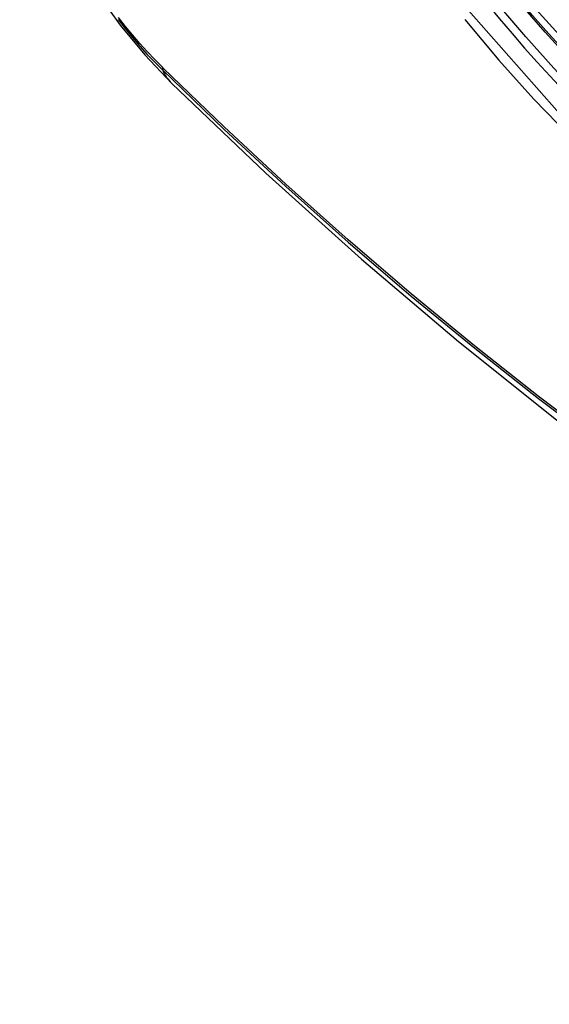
# Model space of a CAD drawing. Header units: inches. Extents: x 20 to 448, y 48 to 213.
# Tile 138 of 235: x 409.259 to 409.461, y 173.48 to 173.855. Entities that reach past the tile are written whole.
import ezdxf

# ---------------------------------------------------------------- set-up
doc = ezdxf.new("R2010")
doc.units = ezdxf.units.IN
doc.header["$MEASUREMENT"] = 0
doc.layers.add('Visible Edges(ANSI)', color=7, linetype='Continuous', lineweight=25)
doc.layers.add('Visible Tangent Edges(ANSI)', color=7, linetype='Continuous', lineweight=25)

msp = doc.modelspace()

# ---------------------------------------------------------------- linework, layer by layer
at = {"layer": 'Visible Edges(ANSI)', "flags": 128}
for points in [[(409.25918, 173.93048), (409.26342, 173.91619), (409.26856, 173.90247), (409.27454, 173.88926), (409.28135, 173.87654), (409.28896, 173.86429), (409.2974, 173.85251), (409.30672, 173.84119), (409.31697, 173.83037)], [(409.31697, 173.83037), (409.35278, 173.79622), (409.38915, 173.76345), (409.42603, 173.73214), (409.46338, 173.70232), (409.50114, 173.67406), (409.53927, 173.6474), (409.57773, 173.62239), (409.61646, 173.59909), (409.65544, 173.57754), (409.6946, 173.55778), (409.73391, 173.53987), (409.77332, 173.52386), (409.8128, 173.5098), (409.85229, 173.49773), (409.89176, 173.48772), (409.93114, 173.47982)]]:
    msp.add_lwpolyline(points, dxfattribs=at)
at = {"layer": 'Visible Edges(ANSI)'}
msp.add_ellipse((409.55924, 174.03698), major_axis=(0.15748, -0.27276), ratio=0.57735, start_param=2.363977, end_param=7.060801, dxfattribs=at)
msp.add_ellipse((409.55576, 174.03497), major_axis=(0.15994, -0.27703), ratio=0.57735, dxfattribs=at)
at = {"layer": 'Visible Tangent Edges(ANSI)'}
msp.add_line((409.31377, 173.83616), (409.31343, 173.83649), dxfattribs=at)
at = {"layer": 'Visible Tangent Edges(ANSI)', "flags": 128}
for points in [[(409.80419, 173.88977), (409.80127, 173.84857), (409.79287, 173.81152), (409.77911, 173.7794), (409.76037, 173.75299), (409.73712, 173.73292), (409.7099, 173.71967), (409.67919, 173.71343), (409.6456, 173.71433), (409.61002, 173.72237), (409.57316, 173.73736), (409.53586, 173.759), (409.49907, 173.78671), (409.46343, 173.82002), (409.42985, 173.8581)], [(409.31343, 173.83649), (409.31054, 173.83942), (409.30769, 173.84244), (409.30488, 173.84557), (409.30213, 173.84878), (409.29943, 173.85207), (409.29679, 173.85545)], [(409.29656, 173.85464), (409.29926, 173.8512), (409.30202, 173.84784), (409.30484, 173.84458), (409.30771, 173.8414), (409.31063, 173.83833), (409.31358, 173.83536)], [(409.42852, 173.85469), (409.44143, 173.83923), (409.45473, 173.8244), (409.46839, 173.81027), (409.48235, 173.79689), (409.49653, 173.78434), (409.51088, 173.77265), (409.52538, 173.76184), (409.53998, 173.75194), (409.55465, 173.74298), (409.56934, 173.735), (409.58396, 173.72804), (409.59846, 173.72212), (409.6128, 173.71727), (409.62694, 173.71348), (409.64082, 173.71077), (409.65441, 173.70916), (409.66767, 173.70864), (409.68053, 173.70922), (409.69294, 173.7109), (409.70485, 173.71366), (409.71625, 173.71748)], [(409.31358, 173.83536), (409.33686, 173.81295), (409.36039, 173.79114), (409.38415, 173.76995), (409.40811, 173.74942), (409.43225, 173.72955), (409.45652, 173.71039), (409.48092, 173.69195), (409.5054, 173.67425), (409.52994, 173.65732), (409.5545, 173.64117), (409.57906, 173.62582), (409.60361, 173.61127), (409.62816, 173.59751), (409.6527, 173.58455), (409.67722, 173.57239), (409.70168, 173.56105), (409.72605, 173.55055), (409.75032, 173.54089), (409.77446, 173.53208), (409.79848, 173.52413), (409.82234, 173.51703), (409.84603, 173.51079)], [(409.84466, 173.51245), (409.82108, 173.51861), (409.79731, 173.52563), (409.77339, 173.53351), (409.74934, 173.54225), (409.72516, 173.55184), (409.70087, 173.56228), (409.67649, 173.57356), (409.65204, 173.58566), (409.62757, 173.59858), (409.60308, 173.6123), (409.57859, 173.62683), (409.55409, 173.64215), (409.52958, 173.65827), (409.5051, 173.67519), (409.48067, 173.69287), (409.45633, 173.71129), (409.43211, 173.73044), (409.40804, 173.75029), (409.38414, 173.77082), (409.36044, 173.79199), (409.33698, 173.81377), (409.31377, 173.83616)]]:
    msp.add_lwpolyline(points, dxfattribs=at)
at = {"layer": 'Visible Tangent Edges(ANSI)'}
for centre, major_axis, ratio, start_param, end_param in [((409.55824, 174.03641), (-0.17318, 0.29996), 0.57735, 5.05527, 10.652693), ((409.55819, 174.03638), (0.15059, -0.26083), 0.57735, 4.097754, 6.89782), ((409.32076, 173.84197), (-0.00689, -0.00703), 0.359305, 5.877532, 6.141239), ((409.39968, 173.91469), (-0.08271, -0.08432), 0.354513, 6.141519, 6.283185)]:
    msp.add_ellipse(centre, major_axis=major_axis, ratio=ratio, start_param=start_param, end_param=end_param, dxfattribs=at)
for centre, major_axis in [((409.55884, 174.03675), (-0.17111, 0.29637)), ((409.55586, 174.03503), (0.1627, -0.2818)), ((409.55576, 174.03497), (-0.1621, 0.28076))]:
    msp.add_ellipse(centre, major_axis=major_axis, ratio=0.57735, dxfattribs=at)

doc.saveas('drawing.dxf')
